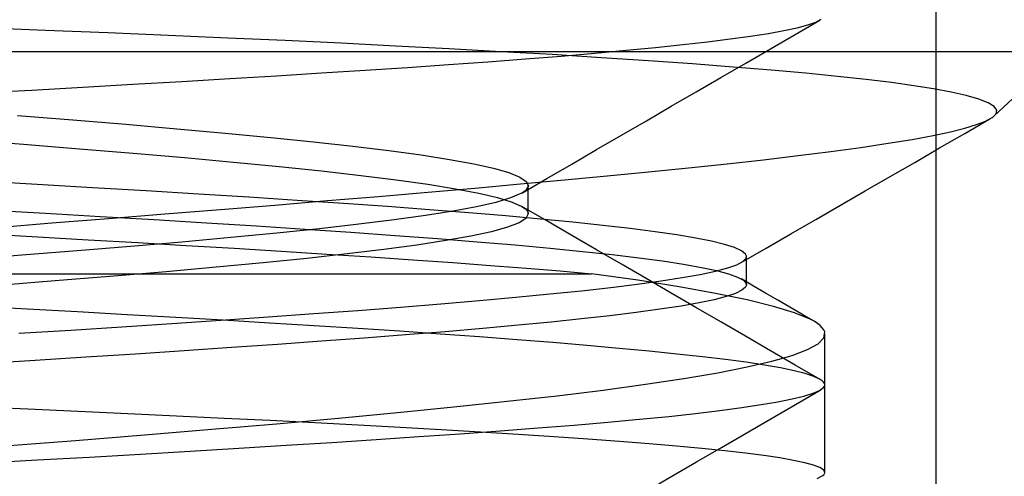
# Model space of a CAD drawing. Header units: millimetres. Extents: x 0 to 93, y -50 to 1.2.
# Tile 56 of 137: x 8.013 to 9.342, y -2.074 to -1.457. Entities that reach past the tile are written whole.
import ezdxf

# ---------------------------------------------------------------- set-up
doc = ezdxf.new("R2010")
doc.units = ezdxf.units.MM
doc.layers.add('MAIN-2', color=7, linetype='Continuous')

msp = doc.modelspace()

# ---------------------------------------------------------------- linework, layer by layer
at = {"layer": 'MAIN-2'}
for p, q in [((9.25, -9), (9.25, 0)), ((9.3287, -1.5867), (10.51, -0.4852)), ((9.0598, -1.4768), (9.0931, -1.4575)), ((9.0598, -1.4768), (9.0931, -1.4575)), ((9.0768, -1.464), (9.0877, -1.4602)), ((9.0768, -1.464), (9.0877, -1.4602)), ((9.0877, -1.4602), (9.0951, -1.4563)), ((9.0877, -1.4602), (9.0951, -1.4563)), ((8.0478, -1.4714), (7.9614, -1.4681)), ((8.0478, -1.4714), (7.9614, -1.4681)), ((8.1321, -1.4748), (8.0478, -1.4714)), ((8.1321, -1.4748), (8.0478, -1.4714)), ((8.2142, -1.4783), (8.1321, -1.4748)), ((8.2142, -1.4783), (8.1321, -1.4748)), ((9.0239, -1.4754), (9.0448, -1.4716)), ((9.0239, -1.4754), (9.0448, -1.4716)), ((9.0448, -1.4716), (9.0625, -1.4679)), ((9.0448, -1.4716), (9.0625, -1.4679)), ((9.0625, -1.4679), (9.0768, -1.464)), ((9.0625, -1.4679), (9.0768, -1.464)), ((8.2939, -1.4817), (8.2142, -1.4783)), ((8.2939, -1.4817), (8.2142, -1.4783)), ((8.3715, -1.4852), (8.2939, -1.4817)), ((8.3715, -1.4852), (8.2939, -1.4817)), ((8.447, -1.4888), (8.3715, -1.4852)), ((8.447, -1.4888), (8.3715, -1.4852)), ((8.9081, -1.4905), (8.9417, -1.4866)), ((8.9081, -1.4905), (8.9417, -1.4866)), ((8.9417, -1.4866), (8.9723, -1.4829)), ((8.9417, -1.4866), (8.9723, -1.4829)), ((8.9723, -1.4829), (8.9997, -1.4791)), ((8.9723, -1.4829), (8.9997, -1.4791)), ((8.9997, -1.4791), (9.0239, -1.4754)), ((8.9997, -1.4791), (9.0239, -1.4754)), ((9.0264, -1.4962), (9.0598, -1.4768)), ((9.0264, -1.4962), (9.0598, -1.4768)), ((7.6, -1.5), (10.3525, -1.5)), ((8.5206, -1.4925), (8.447, -1.4888)), ((8.5206, -1.4925), (8.447, -1.4888)), ((8.5925, -1.4962), (8.5206, -1.4925)), ((8.5925, -1.4962), (8.5206, -1.4925)), ((8.6629, -1.5001), (8.5925, -1.4962)), ((8.6629, -1.5001), (8.5925, -1.4962)), ((8.7318, -1.504), (8.6629, -1.5001)), ((8.7318, -1.504), (8.6629, -1.5001)), ((8.7894, -1.5021), (8.8319, -1.4982)), ((8.7894, -1.5021), (8.8319, -1.4982)), ((8.8319, -1.4982), (8.8715, -1.4943)), ((8.8319, -1.4982), (8.8715, -1.4943)), ((8.8715, -1.4943), (8.9081, -1.4905)), ((8.8715, -1.4943), (8.9081, -1.4905)), ((8.9931, -1.5155), (9.0264, -1.4962)), ((8.9931, -1.5155), (9.0264, -1.4962)), ((8.5918, -1.5175), (8.6451, -1.5137)), ((8.5918, -1.5175), (8.6451, -1.5137)), ((8.6451, -1.5137), (8.6959, -1.5099)), ((8.6451, -1.5137), (8.6959, -1.5099)), ((8.6959, -1.5099), (8.7441, -1.506)), ((8.6959, -1.5099), (8.7441, -1.506)), ((8.7984, -1.5082), (8.7318, -1.504)), ((8.7984, -1.5082), (8.7318, -1.504)), ((8.7441, -1.506), (8.7894, -1.5021)), ((8.7441, -1.506), (8.7894, -1.5021)), ((8.8617, -1.5123), (8.7984, -1.5082)), ((8.8617, -1.5123), (8.7984, -1.5082)), ((8.9211, -1.5165), (8.8617, -1.5123)), ((8.9211, -1.5165), (8.8617, -1.5123)), ((8.4204, -1.5288), (8.4793, -1.5251)), ((8.4204, -1.5288), (8.4793, -1.5251)), ((8.4793, -1.5251), (8.5365, -1.5213)), ((8.4793, -1.5251), (8.5365, -1.5213)), ((8.5365, -1.5213), (8.5918, -1.5175)), ((8.5365, -1.5213), (8.5918, -1.5175)), ((8.9764, -1.5208), (8.9211, -1.5165)), ((8.9764, -1.5208), (8.9211, -1.5165)), ((8.9597, -1.5349), (8.9931, -1.5155)), ((8.9597, -1.5349), (8.9931, -1.5155)), ((9.0275, -1.525), (8.9764, -1.5208)), ((9.0275, -1.525), (8.9764, -1.5208)), ((9.0744, -1.5293), (9.0275, -1.525)), ((9.0744, -1.5293), (9.0275, -1.525)), ((8.166, -1.5441), (8.2322, -1.5402)), ((8.166, -1.5441), (8.2322, -1.5402)), ((8.2322, -1.5402), (8.2968, -1.5363)), ((8.2322, -1.5402), (8.2968, -1.5363)), ((8.2968, -1.5363), (8.3596, -1.5325)), ((8.2968, -1.5363), (8.3596, -1.5325)), ((8.3596, -1.5325), (8.4204, -1.5288)), ((8.3596, -1.5325), (8.4204, -1.5288)), ((8.9262, -1.5544), (8.9597, -1.5349)), ((8.9262, -1.5544), (8.9597, -1.5349)), ((9.1171, -1.5335), (9.0744, -1.5293)), ((9.1171, -1.5335), (9.0744, -1.5293)), ((9.1556, -1.5378), (9.1171, -1.5335)), ((9.1556, -1.5378), (9.1171, -1.5335)), ((9.1899, -1.5419), (9.1556, -1.5378)), ((9.1899, -1.5419), (9.1556, -1.5378)), ((7.9594, -1.5558), (8.0294, -1.5519)), ((7.9594, -1.5558), (8.0294, -1.5519)), ((8.0294, -1.5519), (8.0983, -1.548)), ((8.0294, -1.5519), (8.0983, -1.548)), ((8.0983, -1.548), (8.166, -1.5441)), ((8.0983, -1.548), (8.166, -1.5441)), ((8.8926, -1.5739), (8.9262, -1.5544)), ((8.8926, -1.5739), (8.9262, -1.5544)), ((9.2202, -1.5461), (9.1899, -1.5419)), ((9.2202, -1.5461), (9.1899, -1.5419)), ((9.2468, -1.5503), (9.2202, -1.5461)), ((9.2468, -1.5503), (9.2202, -1.5461)), ((9.2703, -1.5548), (9.2468, -1.5503)), ((9.2703, -1.5548), (9.2468, -1.5503)), ((9.2907, -1.5595), (9.2703, -1.5548)), ((9.2907, -1.5595), (9.2703, -1.5548)), ((9.3076, -1.5643), (9.2907, -1.5595)), ((9.3076, -1.5643), (9.2907, -1.5595)), ((9.3202, -1.5692), (9.3076, -1.5643)), ((9.3202, -1.5692), (9.3076, -1.5643)), ((8.8591, -1.5934), (8.8926, -1.5739)), ((8.8591, -1.5934), (8.8926, -1.5739)), ((9.3283, -1.5741), (9.3202, -1.5692)), ((9.3283, -1.5741), (9.3202, -1.5692)), ((9.3319, -1.579), (9.3283, -1.5741)), ((9.3319, -1.579), (9.3283, -1.5741)), ((9.3311, -1.5839), (9.3319, -1.579)), ((9.3311, -1.5839), (9.3319, -1.579)), ((8.0101, -1.5863), (8.0847, -1.5922)), ((8.0101, -1.5863), (8.0847, -1.5922)), ((8.0847, -1.5922), (8.1566, -1.5982)), ((8.0847, -1.5922), (8.1566, -1.5982)), ((8.8255, -1.6128), (8.8591, -1.5934)), ((8.8255, -1.6128), (8.8591, -1.5934)), ((9.2888, -1.6106), (9.3227, -1.5909)), ((9.2888, -1.6106), (9.3227, -1.5909)), ((9.3046, -1.5986), (9.317, -1.5938)), ((9.3046, -1.5986), (9.317, -1.5938)), ((9.317, -1.5938), (9.3259, -1.5889)), ((9.317, -1.5938), (9.3259, -1.5889)), ((9.3259, -1.5889), (9.3259, -1.5889)), ((9.3259, -1.5889), (9.3259, -1.5889)), ((9.3259, -1.5889), (9.326, -1.5889)), ((9.326, -1.5889), (9.326, -1.5888)), ((9.326, -1.5888), (9.3261, -1.5888)), ((9.3261, -1.5888), (9.3311, -1.5839)), ((9.3261, -1.5888), (9.3311, -1.5839)), ((9.3261, -1.5888), (9.3261, -1.5888)), ((8.1566, -1.5982), (8.2253, -1.6041)), ((8.1566, -1.5982), (8.2253, -1.6041)), ((8.2253, -1.6041), (8.2906, -1.61)), ((8.2253, -1.6041), (8.2906, -1.61)), ((9.2694, -1.6083), (9.2888, -1.6035)), ((9.2694, -1.6083), (9.2888, -1.6035)), ((9.2888, -1.6035), (9.3046, -1.5986)), ((9.2888, -1.6035), (9.3046, -1.5986)), ((7.9404, -1.6192), (8.0183, -1.6252)), ((7.9404, -1.6192), (8.0183, -1.6252)), ((8.2906, -1.61), (8.3522, -1.6159)), ((8.2906, -1.61), (8.3522, -1.6159)), ((8.3522, -1.6159), (8.4096, -1.6218)), ((8.3522, -1.6159), (8.4096, -1.6218)), ((8.7919, -1.6324), (8.8255, -1.6128)), ((8.7919, -1.6324), (8.8255, -1.6128)), ((9.1853, -1.6239), (9.218, -1.6185)), ((9.1853, -1.6239), (9.218, -1.6185)), ((9.218, -1.6185), (9.246, -1.6133)), ((9.218, -1.6185), (9.246, -1.6133)), ((9.246, -1.6133), (9.2694, -1.6083)), ((9.246, -1.6133), (9.2694, -1.6083)), ((9.2548, -1.6302), (9.2888, -1.6106)), ((9.2548, -1.6302), (9.2888, -1.6106)), ((8.0183, -1.6252), (8.0938, -1.6312)), ((8.0183, -1.6252), (8.0938, -1.6312)), ((8.0938, -1.6312), (8.1664, -1.6372)), ((8.0938, -1.6312), (8.1664, -1.6372)), ((8.4096, -1.6218), (8.4628, -1.6277)), ((8.4096, -1.6218), (8.4628, -1.6277)), ((8.4628, -1.6277), (8.5113, -1.6337)), ((8.4628, -1.6277), (8.5113, -1.6337)), ((8.5113, -1.6337), (8.555, -1.6396)), ((8.5113, -1.6337), (8.555, -1.6396)), ((8.7583, -1.6519), (8.7919, -1.6324)), ((8.7583, -1.6519), (8.7919, -1.6324)), ((9.1079, -1.635), (9.1484, -1.6294)), ((9.1079, -1.635), (9.1484, -1.6294)), ((9.1484, -1.6294), (9.1853, -1.6239)), ((9.1484, -1.6294), (9.1853, -1.6239)), ((9.2213, -1.6496), (9.2548, -1.6302)), ((9.2213, -1.6496), (9.2548, -1.6302)), ((8.1664, -1.6372), (8.2358, -1.6432)), ((8.1664, -1.6372), (8.2358, -1.6432)), ((8.2358, -1.6432), (8.3015, -1.6492)), ((8.2358, -1.6432), (8.3015, -1.6492)), ((8.555, -1.6396), (8.5933, -1.6456)), ((8.555, -1.6396), (8.5933, -1.6456)), ((8.5933, -1.6456), (8.626, -1.6516)), ((8.5933, -1.6456), (8.626, -1.6516)), ((8.9679, -1.6515), (9.0173, -1.646)), ((8.9679, -1.6515), (9.0173, -1.646)), ((9.0173, -1.646), (9.064, -1.6405)), ((9.0173, -1.646), (9.064, -1.6405)), ((9.064, -1.6405), (9.1079, -1.635)), ((9.064, -1.6405), (9.1079, -1.635)), ((8.3015, -1.6492), (8.3632, -1.6552)), ((8.3015, -1.6492), (8.3632, -1.6552)), ((8.3632, -1.6552), (8.4207, -1.6612)), ((8.3632, -1.6552), (8.4207, -1.6612)), ((8.4207, -1.6612), (8.4735, -1.6672)), ((8.4207, -1.6612), (8.4735, -1.6672)), ((8.626, -1.6516), (8.6527, -1.6576)), ((8.626, -1.6516), (8.6527, -1.6576)), ((8.6527, -1.6576), (8.6735, -1.6635)), ((8.6527, -1.6576), (8.6735, -1.6635)), ((8.7247, -1.6714), (8.7583, -1.6519)), ((8.7247, -1.6714), (8.7583, -1.6519)), ((8.8621, -1.6625), (8.9161, -1.657)), ((8.8621, -1.6625), (8.9161, -1.657)), ((8.9161, -1.657), (8.9679, -1.6515)), ((8.9161, -1.657), (8.9679, -1.6515)), ((9.1879, -1.6689), (9.2213, -1.6496)), ((9.1879, -1.6689), (9.2213, -1.6496)), ((8.4735, -1.6672), (8.5215, -1.6732)), ((8.4735, -1.6672), (8.5215, -1.6732)), ((8.5215, -1.6732), (8.5642, -1.6792)), ((8.5215, -1.6732), (8.5642, -1.6792)), ((8.6735, -1.6635), (8.6882, -1.6695)), ((8.6735, -1.6635), (8.6882, -1.6695)), ((8.6882, -1.6695), (8.6969, -1.6754)), ((8.6882, -1.6695), (8.6969, -1.6754)), ((8.6891, -1.6788), (8.7485, -1.6734)), ((8.6891, -1.6788), (8.7485, -1.6734)), ((8.6911, -1.691), (8.7247, -1.6714)), ((8.6911, -1.691), (8.7247, -1.6714)), ((8.7485, -1.6734), (8.8061, -1.6679)), ((8.7485, -1.6734), (8.8061, -1.6679)), ((8.8061, -1.6679), (8.8621, -1.6625)), ((8.8061, -1.6679), (8.8621, -1.6625)), ((9.1544, -1.6882), (9.1879, -1.6689)), ((9.1544, -1.6882), (9.1879, -1.6689)), ((8.0369, -1.6795), (7.9609, -1.6753)), ((8.0369, -1.6795), (7.9609, -1.6753)), ((8.1113, -1.6838), (8.0369, -1.6795)), ((8.1113, -1.6838), (8.0369, -1.6795)), ((8.1839, -1.6881), (8.1113, -1.6838)), ((8.1839, -1.6881), (8.1113, -1.6838)), ((8.564, -1.6898), (8.6277, -1.6843)), ((8.564, -1.6898), (8.6277, -1.6843)), ((8.5642, -1.6792), (8.6014, -1.6852)), ((8.5642, -1.6792), (8.6014, -1.6852)), ((8.6014, -1.6852), (8.6328, -1.6912)), ((8.6014, -1.6852), (8.6328, -1.6912)), ((8.6277, -1.6843), (8.6891, -1.6788)), ((8.6277, -1.6843), (8.6891, -1.6788)), ((8.6964, -1.6872), (8.6956, -1.6879)), ((8.6964, -1.6872), (8.6956, -1.6879)), ((8.6997, -1.6813), (8.6964, -1.6872)), ((8.6997, -1.6813), (8.6964, -1.6872)), ((8.6969, -1.6754), (8.6997, -1.6813)), ((8.6969, -1.6754), (8.6997, -1.6813)), ((8.6996, -1.6842), (8.6996, -1.681)), ((8.6996, -1.6842), (8.6996, -1.681)), ((8.6996, -1.6874), (8.6996, -1.6842)), ((8.6996, -1.6874), (8.6996, -1.6842)), ((8.6996, -1.6905), (8.6996, -1.6874)), ((8.6996, -1.6905), (8.6996, -1.6874)), ((8.2543, -1.6924), (8.1839, -1.6881)), ((8.2543, -1.6924), (8.1839, -1.6881)), ((8.3222, -1.6966), (8.2543, -1.6924)), ((8.3222, -1.6966), (8.2543, -1.6924)), ((8.3876, -1.7009), (8.3222, -1.6966)), ((8.3876, -1.7009), (8.3222, -1.6966)), ((8.4501, -1.7052), (8.3876, -1.7009)), ((8.4501, -1.7052), (8.3876, -1.7009)), ((8.4287, -1.7013), (8.4976, -1.6955)), ((8.4287, -1.7013), (8.4976, -1.6955)), ((8.4976, -1.6955), (8.564, -1.6898)), ((8.4976, -1.6955), (8.564, -1.6898)), ((8.6328, -1.6912), (8.6583, -1.6972)), ((8.6328, -1.6912), (8.6583, -1.6972)), ((8.6757, -1.6977), (8.6557, -1.7036)), ((8.6757, -1.6977), (8.6557, -1.7036)), ((8.6583, -1.6972), (8.6777, -1.7032)), ((8.6583, -1.6972), (8.6777, -1.7032)), ((8.6897, -1.6918), (8.6757, -1.6977)), ((8.6897, -1.6918), (8.6757, -1.6977)), ((8.6911, -1.691), (8.6897, -1.6918)), ((8.6911, -1.691), (8.6897, -1.6918)), ((8.6923, -1.6903), (8.6911, -1.691)), ((8.6923, -1.6903), (8.6911, -1.691)), ((8.6935, -1.6895), (8.6923, -1.6903)), ((8.6935, -1.6895), (8.6923, -1.6903)), ((8.6946, -1.6887), (8.6935, -1.6895)), ((8.6946, -1.6887), (8.6935, -1.6895)), ((8.6956, -1.6879), (8.6946, -1.6887)), ((8.6956, -1.6879), (8.6946, -1.6887)), ((8.6996, -1.6937), (8.6996, -1.6905)), ((8.6996, -1.6937), (8.6996, -1.6905)), ((8.6996, -1.6969), (8.6996, -1.6937)), ((8.6996, -1.6969), (8.6996, -1.6937)), ((8.6996, -1.7001), (8.6996, -1.6969)), ((8.6996, -1.7001), (8.6996, -1.6969)), ((8.6996, -1.7033), (8.6996, -1.7001)), ((8.6996, -1.7033), (8.6996, -1.7001)), ((9.121, -1.7075), (9.1544, -1.6882)), ((9.121, -1.7075), (9.1544, -1.6882)), ((7.9725, -1.7141), (8.0481, -1.7183)), ((7.9725, -1.7141), (8.0481, -1.7183)), ((8.209, -1.7193), (8.2841, -1.7132)), ((8.209, -1.7193), (8.2841, -1.7132)), ((8.2841, -1.7132), (8.3575, -1.7072)), ((8.2841, -1.7132), (8.3575, -1.7072)), ((8.3575, -1.7072), (8.4287, -1.7013)), ((8.3575, -1.7072), (8.4287, -1.7013)), ((8.5097, -1.7094), (8.4501, -1.7052)), ((8.5097, -1.7094), (8.4501, -1.7052)), ((8.5663, -1.7136), (8.5097, -1.7094)), ((8.5663, -1.7136), (8.5097, -1.7094)), ((8.6195, -1.7178), (8.5663, -1.7136)), ((8.6195, -1.7178), (8.5663, -1.7136)), ((8.6298, -1.7095), (8.5982, -1.7154)), ((8.6298, -1.7095), (8.5982, -1.7154)), ((8.6557, -1.7036), (8.6298, -1.7095)), ((8.6557, -1.7036), (8.6298, -1.7095)), ((8.6777, -1.7032), (8.691, -1.7092)), ((8.6777, -1.7032), (8.691, -1.7092)), ((8.691, -1.7092), (8.6936, -1.7109)), ((8.691, -1.7092), (8.6936, -1.7109)), ((8.7246, -1.7287), (8.6911, -1.7092)), ((8.7246, -1.7287), (8.6911, -1.7092)), ((8.6936, -1.7109), (8.6958, -1.7125)), ((8.6936, -1.7109), (8.6958, -1.7125)), ((8.6958, -1.7125), (8.6975, -1.7142)), ((8.6958, -1.7125), (8.6975, -1.7142)), ((8.6975, -1.7142), (8.6987, -1.7159)), ((8.6975, -1.7142), (8.6987, -1.7159)), ((8.6996, -1.7064), (8.6996, -1.7033)), ((8.6996, -1.7064), (8.6996, -1.7033)), ((8.6996, -1.7096), (8.6996, -1.7064)), ((8.6996, -1.7096), (8.6996, -1.7064)), ((8.6996, -1.7128), (8.6996, -1.7096)), ((8.6996, -1.7128), (8.6996, -1.7096)), ((8.6996, -1.716), (8.6996, -1.7128)), ((8.6996, -1.716), (8.6996, -1.7128)), ((9.0876, -1.7269), (9.121, -1.7075)), ((9.0876, -1.7269), (9.121, -1.7075)), ((8.0481, -1.7183), (8.1224, -1.7226)), ((8.0481, -1.7183), (8.1224, -1.7226)), ((8.0563, -1.7315), (8.1329, -1.7254)), ((8.0563, -1.7315), (8.1329, -1.7254)), ((8.1224, -1.7226), (8.1948, -1.7269)), ((8.1224, -1.7226), (8.1948, -1.7269)), ((8.1329, -1.7254), (8.209, -1.7193)), ((8.1329, -1.7254), (8.209, -1.7193)), ((8.1948, -1.7269), (8.2651, -1.7312)), ((8.1948, -1.7269), (8.2651, -1.7312)), ((8.5185, -1.7273), (8.4707, -1.7332)), ((8.5185, -1.7273), (8.4707, -1.7332)), ((8.5611, -1.7213), (8.5185, -1.7273)), ((8.5611, -1.7213), (8.5185, -1.7273)), ((8.5982, -1.7154), (8.5611, -1.7213)), ((8.5982, -1.7154), (8.5611, -1.7213)), ((8.6695, -1.722), (8.6195, -1.7178)), ((8.6695, -1.722), (8.6195, -1.7178)), ((8.7162, -1.7262), (8.6695, -1.722)), ((8.7162, -1.7262), (8.6695, -1.722)), ((8.6965, -1.7253), (8.6872, -1.7313)), ((8.6965, -1.7253), (8.6872, -1.7313)), ((8.6996, -1.7192), (8.6965, -1.7253)), ((8.6996, -1.7192), (8.6965, -1.7253)), ((8.6987, -1.7159), (8.6994, -1.7176)), ((8.6987, -1.7159), (8.6994, -1.7176)), ((8.6994, -1.7176), (8.6996, -1.7192)), ((8.6994, -1.7176), (8.6996, -1.7192)), ((8.6996, -1.7192), (8.6996, -1.716)), ((8.6996, -1.7192), (8.6996, -1.716)), ((8.7598, -1.7304), (8.7162, -1.7262)), ((8.7598, -1.7304), (8.7162, -1.7262)), ((9.0541, -1.7462), (9.0876, -1.7269)), ((9.0541, -1.7462), (9.0876, -1.7269)), ((7.9795, -1.7377), (8.0563, -1.7315)), ((7.9795, -1.7377), (8.0563, -1.7315)), ((8.2651, -1.7312), (8.3328, -1.7354)), ((8.2651, -1.7312), (8.3328, -1.7354)), ((8.3328, -1.7354), (8.3979, -1.7397)), ((8.3328, -1.7354), (8.3979, -1.7397)), ((8.4177, -1.7392), (8.3601, -1.7452)), ((8.4177, -1.7392), (8.3601, -1.7452)), ((8.3979, -1.7397), (8.4603, -1.744)), ((8.3979, -1.7397), (8.4603, -1.744)), ((8.4707, -1.7332), (8.4177, -1.7392)), ((8.4707, -1.7332), (8.4177, -1.7392)), ((8.6716, -1.7373), (8.6498, -1.7433)), ((8.6716, -1.7373), (8.6498, -1.7433)), ((8.6872, -1.7313), (8.6716, -1.7373)), ((8.6872, -1.7313), (8.6716, -1.7373)), ((8.7582, -1.7482), (8.7246, -1.7287)), ((8.7582, -1.7482), (8.7246, -1.7287)), ((8.8002, -1.7347), (8.7598, -1.7304)), ((8.8002, -1.7347), (8.7598, -1.7304)), ((8.8373, -1.739), (8.8002, -1.7347)), ((8.8373, -1.739), (8.8002, -1.7347)), ((8.8707, -1.7433), (8.8373, -1.739)), ((8.8707, -1.7433), (8.8373, -1.739)), ((7.9675, -1.7464), (8.0375, -1.7503)), ((7.9675, -1.7464), (8.0375, -1.7503)), ((8.0375, -1.7503), (8.1057, -1.7541)), ((8.0375, -1.7503), (8.1057, -1.7541)), ((8.1057, -1.7541), (8.1724, -1.7579)), ((8.1057, -1.7541), (8.1724, -1.7579)), ((8.298, -1.7512), (8.2321, -1.7572)), ((8.298, -1.7512), (8.2321, -1.7572)), ((8.3601, -1.7452), (8.298, -1.7512)), ((8.3601, -1.7452), (8.298, -1.7512)), ((8.4603, -1.744), (8.52, -1.7483)), ((8.4603, -1.744), (8.52, -1.7483)), ((8.52, -1.7483), (8.5769, -1.7526)), ((8.52, -1.7483), (8.5769, -1.7526)), ((8.5769, -1.7526), (8.6308, -1.7569)), ((8.5769, -1.7526), (8.6308, -1.7569)), ((8.6219, -1.7493), (8.5883, -1.7553)), ((8.6219, -1.7493), (8.5883, -1.7553)), ((8.6498, -1.7433), (8.6219, -1.7493)), ((8.6498, -1.7433), (8.6219, -1.7493)), ((8.7918, -1.7677), (8.7582, -1.7482)), ((8.7918, -1.7677), (8.7582, -1.7482)), ((8.9001, -1.7476), (8.8707, -1.7433)), ((8.9001, -1.7476), (8.8707, -1.7433)), ((8.9256, -1.7519), (8.9001, -1.7476)), ((8.9256, -1.7519), (8.9001, -1.7476)), ((8.9471, -1.7562), (8.9256, -1.7519)), ((8.9471, -1.7562), (8.9256, -1.7519)), ((9.0207, -1.7655), (9.0541, -1.7462)), ((9.0207, -1.7655), (9.0541, -1.7462)), ((8.1629, -1.7632), (8.0907, -1.7691)), ((8.1629, -1.7632), (8.0907, -1.7691)), ((8.2321, -1.7572), (8.1629, -1.7632)), ((8.2321, -1.7572), (8.1629, -1.7632)), ((8.1724, -1.7579), (8.2379, -1.7617)), ((8.1724, -1.7579), (8.2379, -1.7617)), ((8.2379, -1.7617), (8.3025, -1.7656)), ((8.2379, -1.7617), (8.3025, -1.7656)), ((8.3025, -1.7656), (8.3659, -1.7695)), ((8.3025, -1.7656), (8.3659, -1.7695)), ((8.5046, -1.7673), (8.455, -1.7733)), ((8.5046, -1.7673), (8.455, -1.7733)), ((8.5491, -1.7613), (8.5046, -1.7673)), ((8.5491, -1.7613), (8.5046, -1.7673)), ((8.5883, -1.7553), (8.5491, -1.7613)), ((8.5883, -1.7553), (8.5491, -1.7613)), ((8.6308, -1.7569), (8.6817, -1.7612)), ((8.6308, -1.7569), (8.6817, -1.7612)), ((8.6817, -1.7612), (8.7291, -1.7656)), ((8.6817, -1.7612), (8.7291, -1.7656)), ((8.7291, -1.7656), (8.773, -1.7699)), ((8.7291, -1.7656), (8.773, -1.7699)), ((8.9647, -1.7605), (8.9471, -1.7562)), ((8.9647, -1.7605), (8.9471, -1.7562)), ((8.9782, -1.7648), (8.9647, -1.7605)), ((8.9782, -1.7648), (8.9647, -1.7605)), ((8.9876, -1.7691), (8.9782, -1.7648)), ((8.9876, -1.7691), (8.9782, -1.7648)), ((8.9872, -1.7849), (9.0207, -1.7655)), ((8.9872, -1.7849), (9.0207, -1.7655)), ((8.0161, -1.775), (7.9392, -1.781)), ((8.0161, -1.775), (7.9392, -1.781)), ((8.0907, -1.7691), (8.0161, -1.775)), ((8.0907, -1.7691), (8.0161, -1.775)), ((8.4006, -1.7793), (8.3416, -1.7853)), ((8.4006, -1.7793), (8.3416, -1.7853)), ((8.3659, -1.7695), (8.4277, -1.7734)), ((8.3659, -1.7695), (8.4277, -1.7734)), ((8.455, -1.7733), (8.4006, -1.7793)), ((8.455, -1.7733), (8.4006, -1.7793)), ((8.4277, -1.7734), (8.4871, -1.7772)), ((8.4277, -1.7734), (8.4871, -1.7772)), ((8.4871, -1.7772), (8.5437, -1.7811)), ((8.4871, -1.7772), (8.5437, -1.7811)), ((8.773, -1.7699), (8.8129, -1.7742)), ((8.773, -1.7699), (8.8129, -1.7742)), ((8.8253, -1.7872), (8.7918, -1.7677)), ((8.8253, -1.7872), (8.7918, -1.7677)), ((8.8129, -1.7742), (8.8488, -1.7785)), ((8.8129, -1.7742), (8.8488, -1.7785)), ((8.8488, -1.7785), (8.8808, -1.7828)), ((8.8488, -1.7785), (8.8808, -1.7828)), ((8.9929, -1.7735), (8.9876, -1.7691)), ((8.9929, -1.7735), (8.9876, -1.7691)), ((8.9894, -1.7835), (8.9936, -1.779)), ((8.9894, -1.7835), (8.9936, -1.779)), ((8.9935, -1.7744), (8.9929, -1.7735)), ((8.9935, -1.7744), (8.9929, -1.7735)), ((8.9939, -1.7753), (8.9935, -1.7744)), ((8.9939, -1.7753), (8.9935, -1.7744)), ((8.9936, -1.779), (8.9939, -1.7781)), ((8.9936, -1.779), (8.9939, -1.7781)), ((8.9941, -1.7763), (8.9939, -1.7753)), ((8.9941, -1.7763), (8.9939, -1.7753)), ((8.9939, -1.7781), (8.9941, -1.7772)), ((8.9939, -1.7781), (8.9941, -1.7772)), ((8.9941, -1.7772), (8.9941, -1.7763)), ((8.9941, -1.7772), (8.9941, -1.7763)), ((8.9941, -1.815), (8.9941, -1.7769)), ((8.9941, -1.815), (8.9941, -1.7769)), ((8.2782, -1.7913), (8.211, -1.7973)), ((8.2782, -1.7913), (8.211, -1.7973)), ((8.3416, -1.7853), (8.2782, -1.7913)), ((8.3416, -1.7853), (8.2782, -1.7913)), ((8.5437, -1.7811), (8.5976, -1.7849)), ((8.5437, -1.7811), (8.5976, -1.7849)), ((8.5976, -1.7849), (8.6488, -1.7887)), ((8.5976, -1.7849), (8.6488, -1.7887)), ((8.6488, -1.7887), (8.6971, -1.7925)), ((8.6488, -1.7887), (8.6971, -1.7925)), ((8.6971, -1.7925), (8.7426, -1.7963)), ((8.6971, -1.7925), (8.7426, -1.7963)), ((8.8589, -1.8067), (8.8253, -1.7872)), ((8.8589, -1.8067), (8.8253, -1.7872)), ((8.8808, -1.7828), (8.909, -1.7871)), ((8.8808, -1.7828), (8.909, -1.7871)), ((8.909, -1.7871), (8.9333, -1.7915)), ((8.909, -1.7871), (8.9333, -1.7915)), ((8.9333, -1.7915), (8.9537, -1.7958)), ((8.9333, -1.7915), (8.9537, -1.7958)), ((8.9523, -1.7966), (8.9688, -1.7922)), ((8.9523, -1.7966), (8.9688, -1.7922)), ((8.9688, -1.7922), (8.9811, -1.7878)), ((8.9688, -1.7922), (8.9811, -1.7878)), ((8.9811, -1.7878), (8.9894, -1.7835)), ((8.9811, -1.7878), (8.9894, -1.7835)), ((7.6, -1.8), (8.7851, -1.8)), ((7.6, -1.8), (8.7851, -1.8)), ((8.1403, -1.8033), (8.0665, -1.8093)), ((8.1403, -1.8033), (8.0665, -1.8093)), ((8.211, -1.7973), (8.1403, -1.8033)), ((8.211, -1.7973), (8.1403, -1.8033)), ((8.7426, -1.7963), (8.7851, -1.8)), ((8.7426, -1.7963), (8.7851, -1.8)), ((8.8473, -1.8089), (8.7851, -1.8)), ((8.8473, -1.8089), (8.7851, -1.8)), ((8.8924, -1.8262), (8.8589, -1.8067)), ((8.8924, -1.8262), (8.8589, -1.8067)), ((8.8789, -1.8098), (8.9073, -1.8053)), ((8.8789, -1.8098), (8.9073, -1.8053)), ((8.9073, -1.8053), (8.9318, -1.8009)), ((8.9073, -1.8053), (8.9318, -1.8009)), ((8.9318, -1.8009), (8.9523, -1.7966)), ((8.9318, -1.8009), (8.9523, -1.7966)), ((8.9537, -1.7958), (8.9701, -1.8002)), ((8.9537, -1.7958), (8.9701, -1.8002)), ((8.9701, -1.8002), (8.9822, -1.8045)), ((8.9701, -1.8002), (8.9822, -1.8045)), ((8.9822, -1.8045), (8.9901, -1.8088)), ((8.9822, -1.8045), (8.9901, -1.8088)), ((9.0037, -1.8167), (8.9873, -1.8071)), ((9.0037, -1.8167), (8.9873, -1.8071)), ((8.0665, -1.8093), (7.9901, -1.8153)), ((8.0665, -1.8093), (7.9901, -1.8153)), ((8.7716, -1.823), (8.8109, -1.8186)), ((8.7716, -1.823), (8.8109, -1.8186)), ((8.8109, -1.8186), (8.8467, -1.8142)), ((8.8109, -1.8186), (8.8467, -1.8142)), ((8.8467, -1.8142), (8.8789, -1.8098)), ((8.8467, -1.8142), (8.8789, -1.8098)), ((8.9032, -1.8178), (8.8473, -1.8089)), ((8.9032, -1.8178), (8.8473, -1.8089)), ((8.9525, -1.8266), (8.9032, -1.8178)), ((8.9525, -1.8266), (8.9032, -1.8178)), ((8.993, -1.818), (8.988, -1.8223)), ((8.993, -1.818), (8.988, -1.8223)), ((8.9901, -1.8088), (8.9938, -1.8131)), ((8.9901, -1.8088), (8.9938, -1.8131)), ((8.9935, -1.8172), (8.993, -1.818)), ((8.9935, -1.8172), (8.993, -1.818)), ((8.9938, -1.8163), (8.9935, -1.8172)), ((8.9938, -1.8163), (8.9935, -1.8172)), ((8.9938, -1.8131), (8.9941, -1.8139)), ((8.9938, -1.8131), (8.9941, -1.8139)), ((8.9941, -1.8155), (8.9938, -1.8163)), ((8.9941, -1.8155), (8.9938, -1.8163)), ((8.9941, -1.8139), (8.9941, -1.8147)), ((8.9941, -1.8139), (8.9941, -1.8147)), ((8.9941, -1.8147), (8.9941, -1.8155)), ((8.9941, -1.8147), (8.9941, -1.8155)), ((9.02, -1.8262), (9.0037, -1.8167)), ((9.02, -1.8262), (9.0037, -1.8167)), ((8.6337, -1.8363), (8.6828, -1.8318)), ((8.6337, -1.8363), (8.6828, -1.8318)), ((8.6828, -1.8318), (8.7289, -1.8274)), ((8.6828, -1.8318), (8.7289, -1.8274)), ((8.7289, -1.8274), (8.7716, -1.823)), ((8.7289, -1.8274), (8.7716, -1.823)), ((8.9259, -1.8457), (8.8924, -1.8262)), ((8.9259, -1.8457), (8.8924, -1.8262)), ((8.9667, -1.831), (8.9504, -1.8352)), ((8.9667, -1.831), (8.9504, -1.8352)), ((8.9951, -1.8354), (8.9525, -1.8266)), ((8.9951, -1.8354), (8.9525, -1.8266)), ((8.9792, -1.8267), (8.9667, -1.831)), ((8.9792, -1.8267), (8.9667, -1.831)), ((8.988, -1.8223), (8.9792, -1.8267)), ((8.988, -1.8223), (8.9792, -1.8267)), ((9.0363, -1.8357), (9.02, -1.8262)), ((9.0363, -1.8357), (9.02, -1.8262)), ((8.023, -1.8478), (7.9538, -1.8439)), ((8.023, -1.8478), (7.9538, -1.8439)), ((8.4697, -1.8495), (8.527, -1.8451)), ((8.4697, -1.8495), (8.527, -1.8451)), ((8.527, -1.8451), (8.5817, -1.8407)), ((8.527, -1.8451), (8.5817, -1.8407)), ((8.5817, -1.8407), (8.6337, -1.8363)), ((8.5817, -1.8407), (8.6337, -1.8363)), ((8.9059, -1.8437), (8.8774, -1.8481)), ((8.9059, -1.8437), (8.8774, -1.8481)), ((8.9302, -1.8394), (8.9059, -1.8437)), ((8.9302, -1.8394), (8.9059, -1.8437)), ((8.9595, -1.8652), (8.9259, -1.8457)), ((8.9595, -1.8652), (8.9259, -1.8457)), ((8.9504, -1.8352), (8.9302, -1.8394)), ((8.9504, -1.8352), (8.9302, -1.8394)), ((9.0307, -1.8441), (8.9951, -1.8354)), ((9.0307, -1.8441), (8.9951, -1.8354)), ((9.059, -1.8528), (9.0307, -1.8441)), ((9.059, -1.8528), (9.0307, -1.8441)), ((9.0527, -1.8452), (9.0363, -1.8357)), ((9.0527, -1.8452), (9.0363, -1.8357)), ((9.069, -1.8547), (9.0527, -1.8452)), ((9.069, -1.8547), (9.0527, -1.8452)), ((8.0912, -1.8516), (8.023, -1.8478)), ((8.0912, -1.8516), (8.023, -1.8478)), ((8.1582, -1.8554), (8.0912, -1.8516)), ((8.1582, -1.8554), (8.0912, -1.8516)), ((8.2239, -1.8592), (8.1582, -1.8554)), ((8.2239, -1.8592), (8.1582, -1.8554)), ((8.2879, -1.8629), (8.2239, -1.8592)), ((8.2879, -1.8629), (8.2239, -1.8592)), ((8.2844, -1.8628), (8.3483, -1.8584)), ((8.2844, -1.8628), (8.3483, -1.8584)), ((8.3483, -1.8584), (8.4101, -1.8539)), ((8.3483, -1.8584), (8.4101, -1.8539)), ((8.4101, -1.8539), (8.4697, -1.8495)), ((8.4101, -1.8539), (8.4697, -1.8495)), ((8.8098, -1.8568), (8.7716, -1.8611)), ((8.8098, -1.8568), (8.7716, -1.8611)), ((8.8452, -1.8525), (8.8098, -1.8568)), ((8.8452, -1.8525), (8.8098, -1.8568)), ((8.8774, -1.8481), (8.8452, -1.8525)), ((8.8774, -1.8481), (8.8452, -1.8525)), ((9.08, -1.8614), (9.059, -1.8528)), ((9.08, -1.8614), (9.059, -1.8528)), ((9.0853, -1.8643), (9.069, -1.8547)), ((9.0853, -1.8643), (9.069, -1.8547)), ((8.0821, -1.8761), (8.1511, -1.8717)), ((8.0821, -1.8761), (8.1511, -1.8717)), ((8.1511, -1.8717), (8.2186, -1.8672)), ((8.1511, -1.8717), (8.2186, -1.8672)), ((8.2186, -1.8672), (8.2844, -1.8628)), ((8.2186, -1.8672), (8.2844, -1.8628)), ((8.3503, -1.8666), (8.2879, -1.8629)), ((8.3503, -1.8666), (8.2879, -1.8629)), ((8.4107, -1.8703), (8.3503, -1.8666)), ((8.4107, -1.8703), (8.3503, -1.8666)), ((8.4694, -1.874), (8.4107, -1.8703)), ((8.4694, -1.874), (8.4107, -1.8703)), ((8.6384, -1.874), (8.5875, -1.8783)), ((8.6384, -1.874), (8.5875, -1.8783)), ((8.6861, -1.8697), (8.6384, -1.874)), ((8.6861, -1.8697), (8.6384, -1.874)), ((8.7305, -1.8654), (8.6861, -1.8697)), ((8.7305, -1.8654), (8.6861, -1.8697)), ((8.7716, -1.8611), (8.7305, -1.8654)), ((8.7716, -1.8611), (8.7305, -1.8654)), ((8.9929, -1.8846), (8.9595, -1.8652)), ((8.9929, -1.8846), (8.9595, -1.8652)), ((9.0854, -1.8643), (9.08, -1.8614)), ((9.0854, -1.8643), (9.08, -1.8614)), ((9.09, -1.8672), (9.0854, -1.8643)), ((9.09, -1.8672), (9.0854, -1.8643)), ((9.0937, -1.8701), (9.09, -1.8672)), ((9.0937, -1.8701), (9.09, -1.8672)), ((9.0965, -1.873), (9.0937, -1.8701)), ((9.0965, -1.873), (9.0937, -1.8701)), ((9.0985, -1.8759), (9.0965, -1.873)), ((9.0985, -1.8759), (9.0965, -1.873)), ((8.0121, -1.8805), (8.0821, -1.8761)), ((8.0121, -1.8805), (8.0821, -1.8761)), ((8.4782, -1.887), (8.4206, -1.8913)), ((8.4782, -1.887), (8.4206, -1.8913)), ((8.5261, -1.8777), (8.4694, -1.874)), ((8.5261, -1.8777), (8.4694, -1.874)), ((8.5339, -1.8827), (8.4782, -1.887)), ((8.5339, -1.8827), (8.4782, -1.887)), ((8.5809, -1.8815), (8.5261, -1.8777)), ((8.5809, -1.8815), (8.5261, -1.8777)), ((8.5875, -1.8783), (8.5339, -1.8827)), ((8.5875, -1.8783), (8.5339, -1.8827)), ((8.6337, -1.8854), (8.5809, -1.8815)), ((8.6337, -1.8854), (8.5809, -1.8815)), ((8.6844, -1.8893), (8.6337, -1.8854)), ((8.6844, -1.8893), (8.6337, -1.8854)), ((9.0264, -1.904), (8.9929, -1.8846)), ((9.0264, -1.904), (8.9929, -1.8846)), ((9.0907, -1.8946), (9.0984, -1.8867)), ((9.0907, -1.8946), (9.0984, -1.8867)), ((9.0984, -1.8867), (9.0997, -1.8787)), ((9.0984, -1.8867), (9.0997, -1.8787)), ((9.0997, -1.8787), (9.0985, -1.8759)), ((9.0997, -1.8787), (9.0985, -1.8759)), ((9.1, -2.0683), (9.1, -1.8812)), ((9.1, -2.0683), (9.1, -1.8812)), ((8.2992, -1.8999), (8.2352, -1.9042)), ((8.2992, -1.8999), (8.2352, -1.9042)), ((8.3609, -1.8956), (8.2992, -1.8999)), ((8.3609, -1.8956), (8.2992, -1.8999)), ((8.4206, -1.8913), (8.3609, -1.8956)), ((8.4206, -1.8913), (8.3609, -1.8956)), ((8.7328, -1.8931), (8.6844, -1.8893)), ((8.7328, -1.8931), (8.6844, -1.8893)), ((8.7788, -1.897), (8.7328, -1.8931)), ((8.7788, -1.897), (8.7328, -1.8931)), ((8.8222, -1.9009), (8.7788, -1.897)), ((8.8222, -1.9009), (8.7788, -1.897)), ((9.0764, -1.9025), (9.0907, -1.8946)), ((9.0764, -1.9025), (9.0907, -1.8946)), ((8.1023, -1.9129), (8.0342, -1.9173)), ((8.1023, -1.9129), (8.0342, -1.9173)), ((8.1694, -1.9086), (8.1023, -1.9129)), ((8.1694, -1.9086), (8.1023, -1.9129)), ((8.2352, -1.9042), (8.1694, -1.9086)), ((8.2352, -1.9042), (8.1694, -1.9086)), ((8.8627, -1.9047), (8.8222, -1.9009)), ((8.8627, -1.9047), (8.8222, -1.9009)), ((8.9002, -1.9085), (8.8627, -1.9047)), ((8.9002, -1.9085), (8.8627, -1.9047)), ((8.9346, -1.9122), (8.9002, -1.9085)), ((8.9346, -1.9122), (8.9002, -1.9085)), ((8.9659, -1.916), (8.9346, -1.9122)), ((8.9659, -1.916), (8.9346, -1.9122)), ((9.0599, -1.9234), (9.0264, -1.904)), ((9.0599, -1.9234), (9.0264, -1.904)), ((9.0285, -1.9182), (9.0556, -1.9103)), ((9.0285, -1.9182), (9.0556, -1.9103)), ((9.0556, -1.9103), (9.0764, -1.9025)), ((9.0556, -1.9103), (9.0764, -1.9025)), ((8.0342, -1.9173), (7.9652, -1.9216)), ((8.0342, -1.9173), (7.9652, -1.9216)), ((8.9554, -1.9338), (8.995, -1.926)), ((8.9554, -1.9338), (8.995, -1.926)), ((8.9939, -1.9197), (8.9659, -1.916)), ((8.9939, -1.9197), (8.9659, -1.916)), ((9.0186, -1.9235), (8.9939, -1.9197)), ((9.0186, -1.9235), (8.9939, -1.9197)), ((8.995, -1.926), (9.0285, -1.9182)), ((8.995, -1.926), (9.0285, -1.9182)), ((9.0401, -1.9273), (9.0186, -1.9235)), ((9.0401, -1.9273), (9.0186, -1.9235)), ((9.0934, -1.9429), (9.0599, -1.9234)), ((9.0934, -1.9429), (9.0599, -1.9234)), ((8.9096, -1.9416), (8.9554, -1.9338)), ((8.9096, -1.9416), (8.9554, -1.9338)), ((9.0583, -1.9311), (9.0401, -1.9273)), ((9.0583, -1.9311), (9.0401, -1.9273)), ((9.0733, -1.935), (9.0583, -1.9311)), ((9.0733, -1.935), (9.0583, -1.9311)), ((9.085, -1.9388), (9.0733, -1.935)), ((9.085, -1.9388), (9.0733, -1.935)), ((9.0934, -1.9427), (9.085, -1.9388)), ((9.0934, -1.9427), (9.085, -1.9388)), ((8.8008, -1.9571), (8.858, -1.9493)), ((8.8008, -1.9571), (8.858, -1.9493)), ((8.858, -1.9493), (8.9096, -1.9416)), ((8.858, -1.9493), (8.9096, -1.9416)), ((9.0962, -1.9446), (9.0934, -1.9427)), ((9.0962, -1.9446), (9.0934, -1.9427)), ((9.0982, -1.9465), (9.0962, -1.9446)), ((9.0982, -1.9465), (9.0962, -1.9446)), ((9.0995, -1.9483), (9.0982, -1.9465)), ((9.0995, -1.9483), (9.0982, -1.9465)), ((9.0982, -1.9539), (9.0994, -1.952)), ((9.0982, -1.9539), (9.0994, -1.952)), ((9.0994, -1.952), (9.0998, -1.9502)), ((9.0994, -1.952), (9.0998, -1.9502)), ((9.0998, -1.9502), (9.0995, -1.9483)), ((9.0998, -1.9502), (9.0995, -1.9483)), ((8.6711, -1.9724), (8.7384, -1.9648)), ((8.6711, -1.9724), (8.7384, -1.9648)), ((8.7384, -1.9648), (8.8008, -1.9571)), ((8.7384, -1.9648), (8.8008, -1.9571)), ((9.0557, -1.9692), (9.0716, -1.9653)), ((9.0557, -1.9692), (9.0716, -1.9653)), ((9.0603, -1.9766), (9.0937, -1.9573)), ((9.0603, -1.9766), (9.0937, -1.9573)), ((9.0716, -1.9653), (9.084, -1.9615)), ((9.0716, -1.9653), (9.084, -1.9615)), ((9.084, -1.9615), (9.0929, -1.9577)), ((9.084, -1.9615), (9.0929, -1.9577)), ((9.0929, -1.9577), (9.0982, -1.9539)), ((9.0929, -1.9577), (9.0982, -1.9539)), ((8.0239, -1.9831), (7.9546, -1.9801)), ((8.0239, -1.9831), (7.9546, -1.9801)), ((8.5233, -1.9876), (8.5993, -1.98)), ((8.5233, -1.9876), (8.5993, -1.98)), ((8.5993, -1.98), (8.6711, -1.9724)), ((8.5993, -1.98), (8.6711, -1.9724)), ((8.9878, -1.9808), (9.0138, -1.9769)), ((8.9878, -1.9808), (9.0138, -1.9769)), ((9.0138, -1.9769), (9.0365, -1.973)), ((9.0138, -1.9769), (9.0365, -1.973)), ((9.027, -1.9959), (9.0603, -1.9766)), ((9.027, -1.9959), (9.0603, -1.9766)), ((9.0365, -1.973), (9.0557, -1.9692)), ((9.0365, -1.973), (9.0557, -1.9692)), ((8.0921, -1.9862), (8.0239, -1.9831)), ((8.0921, -1.9862), (8.0239, -1.9831)), ((8.1592, -1.9893), (8.0921, -1.9862)), ((8.1592, -1.9893), (8.0921, -1.9862)), ((8.2249, -1.9923), (8.1592, -1.9893)), ((8.2249, -1.9923), (8.1592, -1.9893)), ((8.2889, -1.9954), (8.2249, -1.9923)), ((8.2889, -1.9954), (8.2249, -1.9923)), ((8.4434, -1.9951), (8.5233, -1.9876)), ((8.4434, -1.9951), (8.5233, -1.9876)), ((8.8499, -1.9967), (8.8893, -1.9927)), ((8.8499, -1.9967), (8.8893, -1.9927)), ((8.8893, -1.9927), (8.9255, -1.9887)), ((8.8893, -1.9927), (8.9255, -1.9887)), ((8.9255, -1.9887), (8.9583, -1.9847)), ((8.9255, -1.9887), (8.9583, -1.9847)), ((8.9583, -1.9847), (8.9878, -1.9808)), ((8.9583, -1.9847), (8.9878, -1.9808)), ((8.2723, -2.0101), (8.3596, -2.0026)), ((8.2723, -2.0101), (8.3596, -2.0026)), ((8.3511, -1.9985), (8.2889, -1.9954)), ((8.3511, -1.9985), (8.2889, -1.9954)), ((8.4114, -2.0015), (8.3511, -1.9985)), ((8.4114, -2.0015), (8.3511, -1.9985)), ((8.3596, -2.0026), (8.4434, -1.9951)), ((8.3596, -2.0026), (8.4434, -1.9951)), ((8.4699, -2.0046), (8.4114, -2.0015)), ((8.4699, -2.0046), (8.4114, -2.0015)), ((8.5267, -2.0077), (8.4699, -2.0046)), ((8.5267, -2.0077), (8.4699, -2.0046)), ((8.7128, -2.0084), (8.7614, -2.0045)), ((8.7128, -2.0084), (8.7614, -2.0045)), ((8.7614, -2.0045), (8.8071, -2.0006)), ((8.7614, -2.0045), (8.8071, -2.0006)), ((8.8071, -2.0006), (8.8499, -1.9967)), ((8.8071, -2.0006), (8.8499, -1.9967)), ((8.9936, -2.0153), (9.027, -1.9959)), ((8.9936, -2.0153), (9.027, -1.9959)), ((8.0884, -2.0251), (8.1817, -2.0176)), ((8.0884, -2.0251), (8.1817, -2.0176)), ((8.1817, -2.0176), (8.2723, -2.0101)), ((8.1817, -2.0176), (8.2723, -2.0101)), ((8.4942, -2.024), (8.552, -2.0201)), ((8.4942, -2.024), (8.552, -2.0201)), ((8.5819, -2.0108), (8.5267, -2.0077)), ((8.5819, -2.0108), (8.5267, -2.0077)), ((8.552, -2.0201), (8.6079, -2.0162)), ((8.552, -2.0201), (8.6079, -2.0162)), ((8.6351, -2.014), (8.5819, -2.0108)), ((8.6351, -2.014), (8.5819, -2.0108)), ((8.6079, -2.0162), (8.6616, -2.0123)), ((8.6079, -2.0162), (8.6616, -2.0123)), ((8.686, -2.0171), (8.6351, -2.014)), ((8.686, -2.0171), (8.6351, -2.014)), ((8.6616, -2.0123), (8.7128, -2.0084)), ((8.6616, -2.0123), (8.7128, -2.0084)), ((8.7344, -2.0203), (8.686, -2.0171)), ((8.7344, -2.0203), (8.686, -2.0171)), ((8.9603, -2.0346), (8.9936, -2.0153)), ((8.9603, -2.0346), (8.9936, -2.0153)), ((7.993, -2.0325), (8.0884, -2.0251)), ((7.993, -2.0325), (8.0884, -2.0251)), ((8.309, -2.0358), (8.3727, -2.0318)), ((8.309, -2.0358), (8.3727, -2.0318)), ((8.3727, -2.0318), (8.4344, -2.0279)), ((8.3727, -2.0318), (8.4344, -2.0279)), ((8.4344, -2.0279), (8.4942, -2.024)), ((8.4344, -2.0279), (8.4942, -2.024)), ((8.78, -2.0235), (8.7344, -2.0203)), ((8.78, -2.0235), (8.7344, -2.0203)), ((8.8228, -2.0267), (8.78, -2.0235)), ((8.8228, -2.0267), (8.78, -2.0235)), ((8.8628, -2.0298), (8.8228, -2.0267)), ((8.8628, -2.0298), (8.8228, -2.0267)), ((8.8998, -2.033), (8.8628, -2.0298)), ((8.8998, -2.033), (8.8628, -2.0298)), ((8.9338, -2.0361), (8.8998, -2.033)), ((8.9338, -2.0361), (8.8998, -2.033)), ((8.1072, -2.0476), (8.1761, -2.0437)), ((8.1072, -2.0476), (8.1761, -2.0437)), ((8.1761, -2.0437), (8.2434, -2.0398)), ((8.1761, -2.0437), (8.2434, -2.0398)), ((8.2434, -2.0398), (8.309, -2.0358)), ((8.2434, -2.0398), (8.309, -2.0358)), ((8.9267, -2.0541), (8.9603, -2.0346)), ((8.9267, -2.0541), (8.9603, -2.0346)), ((8.9648, -2.0393), (8.9338, -2.0361)), ((8.9648, -2.0393), (8.9338, -2.0361)), ((8.9928, -2.0425), (8.9648, -2.0393)), ((8.9928, -2.0425), (8.9648, -2.0393)), ((9.0176, -2.0457), (8.9928, -2.0425)), ((9.0176, -2.0457), (8.9928, -2.0425)), ((9.0392, -2.0489), (9.0176, -2.0457)), ((9.0392, -2.0489), (9.0176, -2.0457)), ((7.9654, -2.0554), (8.0369, -2.0515)), ((7.9654, -2.0554), (8.0369, -2.0515)), ((8.0369, -2.0515), (8.1072, -2.0476)), ((8.0369, -2.0515), (8.1072, -2.0476)), ((8.8932, -2.0736), (8.9267, -2.0541)), ((8.8932, -2.0736), (8.9267, -2.0541)), ((9.0576, -2.0521), (9.0392, -2.0489)), ((9.0576, -2.0521), (9.0392, -2.0489)), ((9.0728, -2.0553), (9.0576, -2.0521)), ((9.0728, -2.0553), (9.0576, -2.0521)), ((9.0846, -2.0586), (9.0728, -2.0553)), ((9.0846, -2.0586), (9.0728, -2.0553)), ((9.0931, -2.0618), (9.0846, -2.0586)), ((9.0931, -2.0618), (9.0846, -2.0586)), ((9.0894, -2.0765), (9.0963, -2.0732)), ((9.0894, -2.0765), (9.0963, -2.0732)), ((9.0983, -2.0651), (9.0931, -2.0618)), ((9.0983, -2.0651), (9.0931, -2.0618)), ((9.0963, -2.0732), (9.0974, -2.0724)), ((9.0963, -2.0732), (9.0974, -2.0724)), ((9.0974, -2.0724), (9.0984, -2.0716)), ((9.0974, -2.0724), (9.0984, -2.0716)), ((9.1, -2.0683), (9.0983, -2.0651)), ((9.1, -2.0683), (9.0983, -2.0651)), ((9.0984, -2.0716), (9.0991, -2.0708)), ((9.0984, -2.0716), (9.0991, -2.0708)), ((9.0991, -2.0708), (9.0996, -2.0699)), ((9.0991, -2.0708), (9.0996, -2.0699)), ((9.0996, -2.0699), (9.0999, -2.0691)), ((9.0996, -2.0699), (9.0999, -2.0691)), ((9.0999, -2.0691), (9.1, -2.0683)), ((9.0999, -2.0691), (9.1, -2.0683)), ((8.8596, -2.0931), (8.8932, -2.0736)), ((8.8596, -2.0931), (8.8932, -2.0736))]:
    msp.add_line(p, q, dxfattribs=at)

doc.saveas('drawing.dxf')
